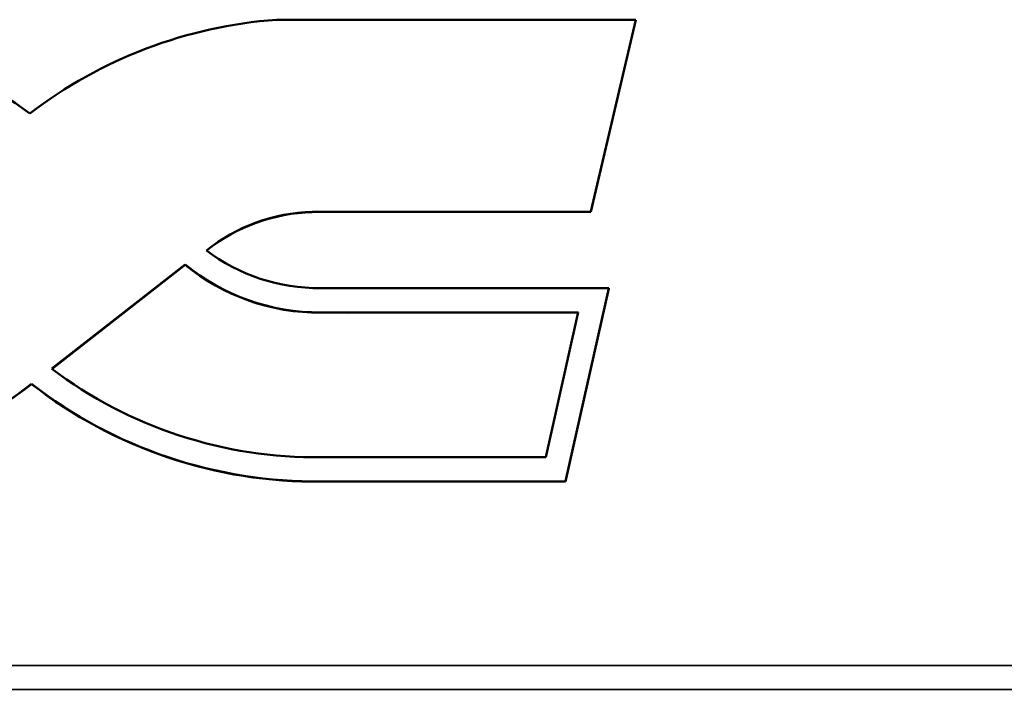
# Model space of a CAD drawing. Header units: inches. Extents: x 1.4 to 53.9, y 1.3 to 58.
# Tile 5 of 227: x 21.6 to 23.2, y 8.2 to 9.3. Entities that reach past the tile are written whole.
import ezdxf

# ---------------------------------------------------------------- set-up
doc = ezdxf.new("R2010")
doc.units = ezdxf.units.IN
doc.header["$MEASUREMENT"] = 0
doc.layers.add('Visible (ANSI)', color=7, linetype='Continuous', lineweight=50)
doc.layers.add('Visible Narrow (ANSI)', color=7, linetype='Continuous', lineweight=35)

msp = doc.modelspace()

# ---------------------------------------------------------------- linework, layer by layer
at = {"layer": 'Visible (ANSI)'}
for p, q in [((22.0489, 9.2969), (22.6185, 9.297)), ((22.6185, 9.297), (22.5474, 8.9931)), ((22.5474, 8.9927), (22.6185, 9.2966)), ((22.6185, 9.2966), (22.6185, 9.297)), ((22.5474, 8.9931), (22.1057, 8.9925)), ((22.1057, 8.9921), (22.5474, 8.9927)), ((22.1057, 8.9921), (22.1057, 8.9925)), ((22.5474, 8.9927), (22.5474, 8.9931)), ((21.693, 8.7439), (21.9042, 8.909)), ((21.9042, 8.9086), (21.6933, 8.7437)), ((21.9042, 8.9086), (21.9042, 8.909)), ((22.1191, 8.8715), (22.1627, 8.8714)), ((22.1627, 8.8714), (22.5756, 8.8715)), ((22.5756, 8.8715), (22.507, 8.5653)), ((22.507, 8.565), (22.5756, 8.8711)), ((22.5756, 8.8711), (22.5756, 8.8715)), ((22.1191, 8.833), (22.1626, 8.833)), ((22.1626, 8.8326), (22.1191, 8.8327)), ((22.1626, 8.833), (22.5271, 8.8332)), ((22.527, 8.8328), (22.1626, 8.8326)), ((22.5271, 8.8332), (22.4757, 8.6036)), ((21.661, 8.7195), (21.661, 8.7199)), ((22.1664, 8.6035), (22.1207, 8.6035)), ((22.4757, 8.6036), (22.1664, 8.6035)), ((22.1664, 8.5652), (22.1207, 8.5652)), ((22.1207, 8.5648), (22.1664, 8.5648)), ((22.507, 8.5653), (22.1664, 8.5652)), ((22.1664, 8.5648), (22.507, 8.565)), ((22.507, 8.565), (22.507, 8.5653))]:
    msp.add_line(p, q, dxfattribs=at)
for centre, major_axis, start_param, end_param in [((21.2105, 8.5684), (0.7411, 0), 0.922075, 1.525851), ((22.1024, 8.5926), (0.7194, 0), 1.645179, 2.236239), ((22.114, 8.7183), (-0.2794, 0), 4.74216, 5.393814), ((22.114, 8.7179), (0.2794, 0), 1.600567, 2.251098), ((22.116, 9.1565), (0.2903, 0), 4.052113, 4.722793), ((22.1171, 9.1584), (0.3314, 0), 4.01496, 4.718525), ((22.1171, 9.158), (-0.3314, 0), 0.873368, 1.576932), ((22.1121, 9.2763), (-0.6854, 0), 0.912829, 1.583324), ((21.2179, 9.2725), (-0.7163, 0), 1.60807, 2.237725), ((21.2179, 9.2721), (0.7163, 0), 4.749662, 5.379318), ((22.1117, 9.2752), (-0.7232, 0), 0.897904, 1.583176), ((22.1117, 9.2748), (0.7232, 0), 4.039497, 4.724768)]:
    msp.add_ellipse(centre, major_axis=major_axis, ratio=0.981793, start_param=start_param, end_param=end_param, dxfattribs=at)
at = {"layer": 'Visible Narrow (ANSI)'}
for p, q in [((22.1191, 8.8327), (22.1191, 8.833)), ((22.1626, 8.8326), (22.1626, 8.833)), ((22.1207, 8.5648), (22.1207, 8.5652)), ((22.1664, 8.5648), (22.1664, 8.5652)), ((18.7187, 8.2732), (50.1927, 8.2732)), ((18.7187, 8.2356), (50.1927, 8.2356))]:
    msp.add_line(p, q, dxfattribs=at)

doc.saveas('drawing.dxf')
